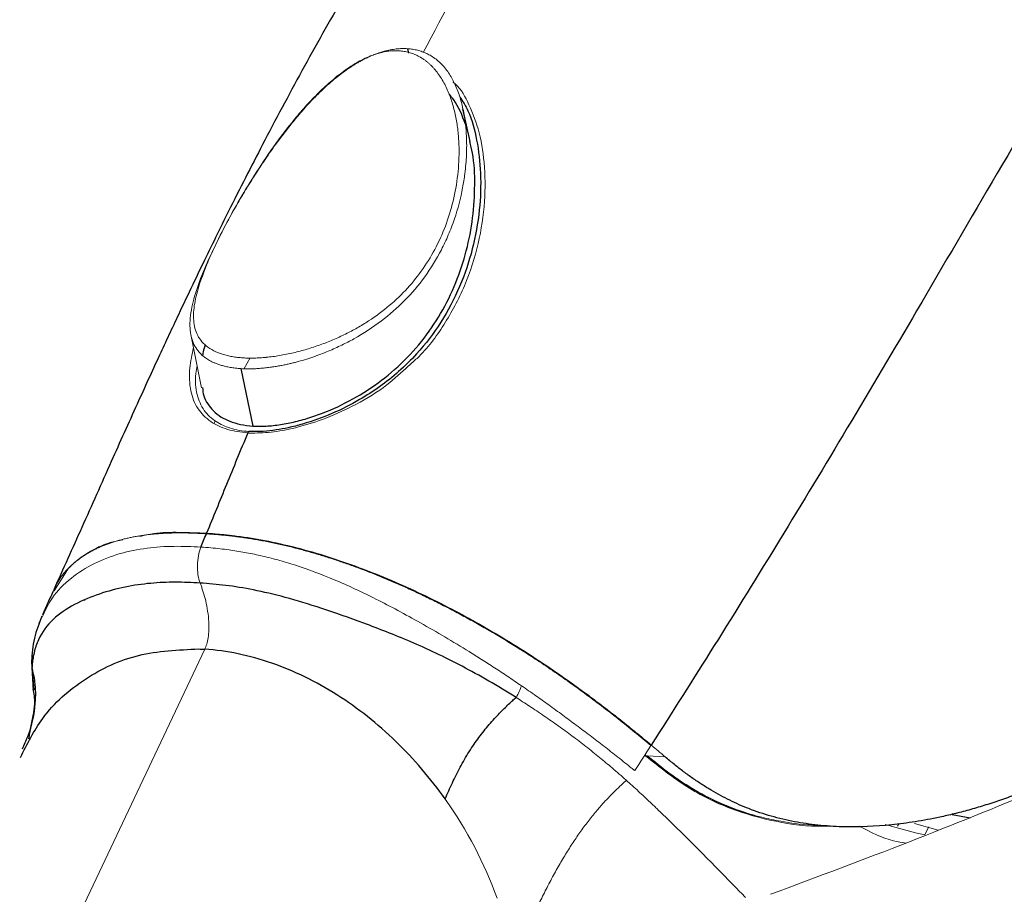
# Model space of a CAD drawing. Header units: millimetres. Extents: x -1472 to 1442, y -78 to 2620.
# Tile 56 of 102: x 624 to 693, y 738 to 800. Entities that reach past the tile are written whole.
import ezdxf

# ---------------------------------------------------------------- set-up
doc = ezdxf.new("R2010")
doc.units = ezdxf.units.MM

msp = doc.modelspace()

# ---------------------------------------------------------------- linework, layer by layer
at = {"color": 7, "linetype": 'Continuous', "lineweight": 25}
for p, q in [((650.821, 797.627), (650.889, 797.321)), ((655.229, 791.119), (654.717, 793.402)), ((639.131, 775.178), (639.972, 771.147)), ((624.468, 754.222), (624.449, 754.744)), ((624.433, 754.617), (624.555, 752.594)), ((624.625, 752.63), (624.468, 754.222)), ((689.044, 743.878), (690.303, 743.66)), ((679.297, 743.142), (680.537, 743.063))]:
    msp.add_line(p, q, dxfattribs=at)
at = {"color": 144, "linetype": 'Continuous', "lineweight": 18}
for p, q in [((635.612, 777.566), (636.372, 773.835)), ((639.788, 775.942), (639.356, 775.179)), ((640.912, 775.969), (640.909, 775.968)), ((637.329, 771.507), (637.248, 771.359)), ((627.034, 761.165), (626.015, 759.59)), ((628.207, 758.937), (628.065, 758.897)), ((625.17, 757.73), (625.249, 757.878)), ((636.59, 755.483), (598.142, 674.227)), ((667.47, 748.041), (667.547, 747.975)), ((667.492, 748.076), (667.561, 748.018)), ((667.65, 748.013), (668.904, 747.933)), ((685.22, 743.07), (685.32, 743.25)), ((686.41, 743.246), (688.058, 742.777)), ((687.424, 743.025), (687.122, 742.483))]:
    msp.add_line(p, q, dxfattribs=at)
at = {"color": 144, "linetype": 'Continuous', "lineweight": 18, "flags": 128}
for points in [[(639.609, 770.66), (639.611, 770.659), (639.612, 770.659)], [(653.462, 744.977), (653.464, 744.974), (653.466, 744.972)], [(684.347, 743.195), (686.472, 742.597), (687.122, 742.469)]]:
    msp.add_lwpolyline(points, dxfattribs=at)
at = {"color": 7, "linetype": 'Continuous', "lineweight": 25}
for points, knots in [([(565.814, 614.81), (564.679, 612.233), (562.521, 607.334), (559.932, 600.059), (557.902, 593.413), (556.354, 587.43), (555.19, 582.16), (554.333, 577.637), (553.735, 573.996), (553.327, 571.195), (553.054, 569.135), (552.874, 567.67), (552.748, 566.58), (552.645, 565.649), (552.533, 564.593), (552.411, 563.377), (552.211, 561.217), (551.945, 557.858), (551.682, 553.253), (551.509, 547.988), (551.465, 542.173), (551.592, 535.849), (552.002, 527.212), (552.948, 516.292), (554.746, 502.991), (557.237, 489.266), (560.429, 475.134), (564.329, 460.615), (568.929, 445.761), (573.87, 431.625), (578.837, 418.709), (583.487, 407.476), (587.912, 397.414), (592.022, 388.527), (595.739, 380.815), (598.66, 374.96), (600.75, 370.866), (602.007, 368.434), (603.003, 366.524), (604.025, 364.579), (605.355, 362.072), (607.091, 358.84), (609.244, 354.894), (611.837, 350.228), (614.915, 344.804), (618.507, 338.623), (622.624, 331.725), (627.121, 324.402), (631.838, 316.941), (636.623, 309.587), (641.446, 302.377), (648.464, 292.164), (657.756, 279.224), (669.444, 263.896), (679.153, 251.88), (686.599, 243.045), (691.553, 237.314), (695.969, 232.322), (699.802, 228.075), (703.299, 224.266), (706.54, 220.794), (709.796, 217.361), (713.195, 213.833), (717.054, 209.901), (722.044, 204.921), (728.318, 198.835), (736.036, 191.63), (744.655, 183.937), (754.124, 175.916), (764.39, 167.728), (775.522, 159.454), (787.51, 151.26), (800.342, 143.333), (814.007, 135.901), (826.978, 129.919), (838.865, 125.384), (849.278, 122.151), (859.512, 119.731), (869.535, 118.142), (878.81, 117.44), (887.329, 117.482), (895.107, 118.119), (902.672, 119.355), (909.995, 121.185), (917.047, 123.596), (924.119, 126.709), (930.94, 130.471), (937.297, 134.73), (942.763, 139.01), (947.422, 143.151), (951.349, 147.024), (954.717, 150.639), (957.849, 154.255), (961.028, 158.196), (964.406, 162.715), (968.124, 168.102), (972.152, 174.484), (976.456, 181.996), (980.871, 190.522), (985.357, 200.152), (989.51, 210.094), (993.327, 220.18), (996.73, 230.019), (999.916, 240.078), (1002.834, 250.105), (1006.011, 261.928), (1009.295, 275.42), (1012.556, 290.412), (1015.369, 304.769), (1017.513, 316.827), (1019.137, 326.667), (1020.349, 334.41), (1021.441, 341.754), (1022.403, 348.547), (1023.211, 354.501), (1023.858, 359.444), (1024.352, 363.334), (1024.745, 366.498), (1025.067, 369.134), (1025.36, 371.578), (1025.639, 373.938), (1025.918, 376.346), (1026.2, 378.807), (1026.486, 381.355), (1026.874, 384.867), (1027.375, 389.523), (1027.991, 395.475), (1028.728, 402.9), (1029.581, 411.984), (1030.536, 422.927), (1031.513, 435.071), (1032.421, 447.449), (1033.256, 459.942), (1034.016, 472.425), (1034.749, 485.781), (1035.445, 500.035), (1036.089, 515.113), (1036.674, 531.027), (1037.191, 547.79), (1037.634, 565.514), (1038.014, 584.367), (1038.3, 604.355), (1038.485, 625.519), (1038.559, 647.765), (1038.513, 671.111), (1038.34, 695.575), (1038.038, 720.65), (1037.611, 746.306), (1037.061, 772.508), (1036.377, 799.739), (1035.556, 828.002), (1034.594, 857.296), (1033.49, 887.618), (1032.248, 918.888), (1030.882, 950.729), (1029.419, 982.722), (1027.728, 1017.753), (1025.798, 1055.683), (1023.623, 1096.396), (1021.296, 1138.31), (1018.832, 1181.3), (1016.248, 1225.237), (1013.675, 1268.214), (1011.137, 1310.172), (1008.654, 1351.06), (1006.287, 1390.108), (1004.048, 1427.323), (1001.944, 1462.72), (999.939, 1497.046), (998.042, 1530.284), (996.251, 1562.548), (994.574, 1593.822), (993.016, 1624.091), (991.587, 1653.22), (990.289, 1681.213), (989.123, 1708.074), (988.088, 1733.813), (987.184, 1758.443), (986.395, 1782.324), (985.727, 1805.439), (985.18, 1827.775), (984.761, 1848.971), (984.464, 1869.098), (984.279, 1888.519), (984.195, 1910.837), (984.302, 1936.366), (984.749, 1965.028), (985.584, 1993.437), (986.556, 2014.534), (987.376, 2028.423), (987.819, 2035.286), (988.298, 2042.09), (988.814, 2048.829), (989.356, 2055.348), (989.897, 2061.381), (990.411, 2066.717), (990.875, 2071.255), (991.278, 2075.016), (991.57, 2077.624), (991.765, 2079.322), (991.92, 2080.656), (992.151, 2082.617), (992.514, 2085.605), (993.154, 2090.643), (994.094, 2097.525), (995.386, 2106.012), (996.919, 2114.92), (998.73, 2124.086), (1000.798, 2133.083), (1003.055, 2141.481), (1005.408, 2148.998), (1007.821, 2155.664), (1010.277, 2161.566), (1012.961, 2167.21), (1015.915, 2172.601), (1019.185, 2177.673), (1021.973, 2181.482), (1023.712, 2183.452), (1024.317, 2184.137)], [0, 0, 0, 0, 0.003436, 0.006534, 0.0093, 0.01174, 0.013858, 0.015655, 0.017132, 0.018161, 0.018945, 0.019543, 0.019872, 0.020222, 0.020634, 0.021109, 0.021647, 0.023162, 0.025027, 0.026991, 0.029239, 0.031704, 0.034214, 0.039066, 0.04407, 0.049232, 0.05456, 0.060056, 0.065723, 0.07153, 0.076326, 0.080705, 0.084657, 0.088171, 0.091239, 0.093857, 0.095198, 0.096173, 0.096795, 0.097509, 0.098533, 0.09984, 0.101447, 0.103355, 0.105564, 0.108129, 0.111008, 0.114157, 0.117314, 0.120436, 0.123521, 0.126568, 0.133647, 0.140489, 0.147081, 0.150074, 0.152773, 0.155132, 0.157157, 0.158851, 0.160626, 0.162201, 0.163877, 0.165829, 0.168052, 0.171362, 0.175109, 0.17926, 0.183624, 0.188278, 0.193193, 0.198339, 0.203682, 0.209192, 0.214839, 0.218834, 0.222696, 0.226413, 0.230001, 0.233474, 0.236293, 0.239056, 0.241771, 0.244446, 0.247089, 0.249702, 0.252676, 0.255397, 0.257868, 0.260089, 0.262056, 0.263761, 0.265367, 0.267166, 0.269172, 0.271396, 0.274162, 0.277237, 0.280648, 0.284422, 0.288588, 0.292159, 0.295941, 0.299707, 0.303427, 0.307091, 0.312775, 0.318246, 0.323461, 0.328383, 0.331309, 0.334098, 0.336741, 0.339227, 0.341414, 0.343147, 0.344542, 0.345594, 0.346546, 0.347373, 0.348217, 0.349079, 0.349957, 0.350857, 0.351811, 0.353723, 0.355847, 0.358189, 0.361674, 0.365572, 0.369895, 0.374658, 0.378797, 0.383236, 0.387983, 0.393048, 0.398439, 0.404059, 0.410011, 0.416301, 0.422939, 0.430063, 0.437563, 0.445446, 0.453717, 0.462384, 0.47145, 0.48037, 0.489651, 0.499297, 0.509308, 0.519685, 0.530426, 0.541529, 0.552912, 0.564258, 0.575522, 0.590131, 0.604557, 0.618776, 0.634659, 0.650223, 0.665445, 0.680304, 0.694781, 0.708862, 0.721762, 0.734288, 0.746434, 0.758193, 0.769562, 0.780671, 0.791377, 0.801678, 0.811577, 0.821076, 0.830178, 0.838889, 0.847213, 0.855526, 0.86343, 0.870934, 0.878047, 0.884824, 0.891591, 0.901804, 0.912032, 0.922202, 0.932234, 0.934725, 0.9372, 0.939659, 0.942099, 0.94452, 0.946755, 0.948684, 0.950358, 0.951733, 0.952818, 0.953231, 0.953605, 0.954291, 0.955398, 0.956914, 0.959883, 0.963077, 0.966469, 0.970036, 0.973705, 0.977151, 0.980351, 0.983339, 0.986146, 0.988816, 0.99202, 0.995214, 0.998336, 1, 1, 1, 1]), ([(654.88, 637.561), (656.914, 637.44), (661.463, 637.169), (668.528, 636.547), (676.067, 635.715), (683.604, 635.217), (689.981, 635.195), (695.109, 636.056), (698.922, 637.588), (702.444, 639.871), (705.584, 642.862), (708.203, 646.468), (710.237, 650.563), (711.647, 655.023), (712.831, 664.146), (713.11, 677.89), (713.232, 696.109), (712.872, 714.366), (712.794, 744.799), (712.95, 772.796), (713.447, 798.353), (713.913, 809.298), (714.269, 820.25), (714.21, 831.212), (713.853, 840.084), (712.805, 846.798), (711.334, 851.233), (709.258, 855.358), (706.625, 859.065), (703.499, 862.232), (699.983, 864.788), (696.166, 866.657), (691.225, 867.965), (685.262, 868.531), (678.364, 868.789), (664.658, 869.382), (651.421, 870.186), (638.648, 871.317), (633.146, 872.025), (627.647, 872.522), (622.18, 872.52), (617.249, 871.791), (612.986, 870.236), (609.447, 868.1), (606.308, 865.291), (603.64, 861.907), (601.547, 858.02), (600.021, 853.735), (599.268, 849.098), (599.111, 844.323), (599.134, 828.851), (598.821, 802.717), (598.469, 760.402), (598.571, 727.063), (597.944, 703.024), (597.608, 696.758), (597.446, 693.744)], [0, 0, 0, 0, 0.012155, 0.027191, 0.042247, 0.057264, 0.072249, 0.080309, 0.08837, 0.096642, 0.104915, 0.113263, 0.121612, 0.129955, 0.138298, 0.170073, 0.201877, 0.233714, 0.265533, 0.361137, 0.380282, 0.399458, 0.418617, 0.437728, 0.45682, 0.464915, 0.473009, 0.481106, 0.489202, 0.497296, 0.50539, 0.513485, 0.521579, 0.535308, 0.549068, 0.562829, 0.617229, 0.628182, 0.639206, 0.650185, 0.661052, 0.671874, 0.679972, 0.688069, 0.696163, 0.704257, 0.712351, 0.720445, 0.728736, 0.737099, 0.745468, 0.809717, 0.873965, 0.967049, 0.984151, 1, 1, 1, 1]), ([(602.7, 704.652), (602.768, 713.278), (602.996, 742.297), (603.112, 781.523), (603.689, 814.148), (603.496, 828.483), (603.208, 834.672), (603.097, 840.845), (603.422, 846.95), (604.319, 852.23), (605.809, 856.587), (607.641, 859.964), (609.974, 862.945), (612.707, 865.387), (615.811, 867.276), (619.168, 868.491), (622.056, 869.032), (623.781, 868.946), (624.309, 868.92)], [0, 0, 0, 0, 0.144883, 0.48743, 0.658703, 0.693193, 0.727915, 0.76249, 0.796696, 0.830751, 0.853124, 0.876145, 0.898519, 0.921541, 0.943923, 0.966956, 0.989877, 1, 1, 1, 1]), ([(685.385, 847.431), (684.148, 846.708), (681.835, 845.355), (678.708, 842.978), (676.126, 840.774), (674.043, 838.822), (670.703, 835.493), (666.543, 830.811), (661.554, 824.499), (656.979, 818.182), (652.955, 812.157), (649.471, 806.594), (646.503, 801.603), (643.604, 796.465), (640.903, 791.422), (638.878, 787.461), (637.479, 784.642), (636.593, 782.83), (635.684, 780.944), (634.629, 778.722), (633.327, 775.933), (631.756, 772.501), (629.941, 768.468), (628.009, 764.121), (626.651, 761.116), (625.993, 759.658)], [0, 0, 0, 0, 0.046327, 0.086691, 0.120967, 0.149052, 0.172264, 0.264391, 0.337067, 0.412648, 0.489248, 0.540977, 0.593853, 0.64736, 0.69948, 0.745541, 0.764003, 0.781491, 0.797976, 0.818203, 0.845255, 0.877692, 0.915684, 0.959103, 1, 1, 1, 1]), ([(711.388, 816.649), (710.272, 815.493), (707.934, 813.072), (704.593, 808.627), (701.29, 803.796), (697.16, 797.261), (692.291, 789.054), (686.86, 779.735), (681.777, 771.13), (677.043, 763.295), (672.461, 755.878), (669.411, 751.085), (667.93, 748.759)], [0, 0, 0, 0, 0.069995, 0.146663, 0.222338, 0.296814, 0.438018, 0.573676, 0.688731, 0.798897, 0.902405, 1, 1, 1, 1]), ([(654.486, 794.262), (654.691, 793.936), (655.265, 793.022), (655.733, 791.167), (656.01, 788.825), (655.913, 786.238), (655.436, 783.56), (654.541, 780.898), (653.244, 778.418), (651.745, 776.449), (650.251, 774.976), (648.908, 773.905), (647.36, 772.903), (645.564, 771.996), (643.836, 771.372), (642.507, 771.031), (641.582, 770.858), (640.636, 770.742), (640.015, 770.754), (639.68, 770.76)], [0, 0, 0, 0, 0.03861, 0.108261, 0.183522, 0.26541, 0.353978, 0.442097, 0.53265, 0.619992, 0.674385, 0.725517, 0.773853, 0.834742, 0.893735, 0.921318, 0.944631, 0.970072, 1, 1, 1, 1]), ([(654.89, 792.337), (654.662, 792.938), (654.365, 793.716), (653.839, 794.328), (653.719, 794.467)], [0, 0, 0, 0, 0.771141, 1, 1, 1, 1]), ([(639.971, 771.147), (640.277, 771.139), (640.899, 771.122), (641.918, 771.238), (642.973, 771.448), (644.436, 771.864), (646.276, 772.614), (648.334, 773.809), (650.218, 775.302), (651.849, 777.052), (653.205, 779.035), (654.593, 781.878), (655.399, 784.967), (655.575, 788.049), (655.507, 789.865), (655.255, 790.842), (655.186, 791.109)], [0, 0, 0, 0, 0.031689, 0.064357, 0.097595, 0.132029, 0.204914, 0.283369, 0.365927, 0.452372, 0.538615, 0.627673, 0.800738, 0.886323, 0.968856, 1, 1, 1, 1]), ([(636.621, 776.844), (636.553, 776.633), (636.467, 776.371), (636.448, 776.144), (636.445, 776.099)], [0, 0, 0, 0, 0.801587, 1, 1, 1, 1]), ([(636.429, 773.846), (636.45, 773.65), (636.497, 773.231), (636.785, 772.702), (637.181, 772.197), (637.696, 771.788), (638.34, 771.469), (639.078, 771.24), (639.673, 771.178), (639.971, 771.147)], [0, 0, 0, 0, 0.139441, 0.297818, 0.444438, 0.598416, 0.728756, 0.86451, 1, 1, 1, 1]), ([(639.609, 770.66), (639.099, 769.433), (638.602, 768.228), (637.641, 765.883), (637.176, 764.743), (636.721, 763.623)], [0, 0, 0, 0, 0.5, 0.5, 1, 1, 1, 1]), ([(636.721, 763.623), (636.857, 763.614), (637.125, 763.596), (637.528, 763.563), (637.924, 763.527), (638.314, 763.486), (638.916, 763.416), (639.737, 763.3), (641.155, 763.053), (642.993, 762.638), (645.226, 761.992), (647.479, 761.21), (649.681, 760.327), (651.854, 759.346), (654.591, 757.978), (657.9, 756.096), (660.687, 754.272), (662.593, 752.926), (663.661, 752.145), (664.73, 751.337), (665.8, 750.502), (666.873, 749.64), (667.575, 749.055), (667.93, 748.759)], [0, 0, 0, 0, 0.012091, 0.023887, 0.035394, 0.046619, 0.057568, 0.086874, 0.115864, 0.175037, 0.236045, 0.29663, 0.359934, 0.421611, 0.486147, 0.60858, 0.742012, 0.782029, 0.823202, 0.865559, 0.909129, 0.953935, 1, 1, 1, 1]), ([(636.268, 760.129), (635.678, 760.166), (635.107, 760.188), (633.96, 760.187), (633.384, 760.163), (632.209, 760.054), (631.611, 759.969), (630.404, 759.722), (629.794, 759.561), (628.595, 759.153), (628.005, 758.908), (626.905, 758.326), (626.395, 757.987), (625.527, 757.172), (625.17, 756.696), (624.788, 755.86), (624.686, 755.561), (624.573, 755.083), (624.543, 754.919), (624.507, 754.665), (624.497, 754.579), (624.484, 754.448), (624.48, 754.404), (624.474, 754.315), (624.471, 754.267), (624.468, 754.222)], [0, 0, 0, 0, 0.125, 0.125, 0.25, 0.25, 0.375, 0.375, 0.5, 0.5, 0.625, 0.625, 0.75, 0.75, 0.875, 0.875, 0.9375, 0.9375, 0.96875, 0.96875, 0.984375, 0.984375, 0.992188, 0.992188, 1, 1, 1, 1]), ([(625.974, 759.61), (625.843, 759.323), (625.585, 758.754), (625.322, 758.186), (625.193, 757.905)], [0, 0, 0, 0, 0.504784, 1, 1, 1, 1]), ([(658.439, 752.099), (657.154, 752.909), (655.886, 753.64), (653.413, 754.94), (652.206, 755.508), (650.472, 756.251), (649.906, 756.482), (648.807, 756.914), (648.273, 757.116), (646.712, 757.693), (645.73, 758.039), (643.895, 758.644), (643.041, 758.902), (641.449, 759.334), (640.711, 759.507), (639.33, 759.782), (638.685, 759.884), (637.451, 760.039), (636.86, 760.091), (636.269, 760.129)], [0, 0, 0, 0, 0.125, 0.125, 0.25, 0.25, 0.3125, 0.3125, 0.375, 0.375, 0.5, 0.5, 0.625, 0.625, 0.75, 0.75, 0.875, 0.875, 1, 1, 1, 1]), ([(625.151, 757.81), (624.955, 757.292), (624.547, 756.21), (624.472, 755.162), (624.433, 754.617)], [0, 0, 0, 0, 0.479313, 1, 1, 1, 1]), ([(623.656, 747.886), (624.131, 748.836), (625.233, 751.044), (628.09, 753.522), (631.823, 755.308), (634.73, 755.439), (636.173, 755.504)], [0, 0, 0, 0, 0.204219, 0.474394, 0.738897, 1, 1, 1, 1]), ([(653.462, 744.977), (652.439, 746.419), (651.278, 747.779), (648.726, 750.245), (647.336, 751.35), (644.403, 753.211), (642.859, 753.968), (639.726, 755.055), (638.138, 755.385), (636.59, 755.483)], [0, 0, 0, 0, 0.25, 0.25, 0.5, 0.5, 0.75, 0.75, 1, 1, 1, 1]), ([(623.792, 748.495), (623.926, 748.787), (624.417, 749.856), (624.748, 751.461), (624.736, 753.073), (624.547, 753.882), (624.468, 754.222)], [0, 0, 0, 0, 0.1475867, 0.540269, 0.8071379, 1, 1, 1, 1]), ([(624.536, 752.714), (624.593, 752.386), (624.72, 751.659), (624.476, 750.512), (624.343, 749.883)], [0, 0, 0, 0, 0.451423, 1, 1, 1, 1]), ([(653.462, 744.977), (653.633, 745.365), (653.798, 745.737), (654.14, 746.469), (654.318, 746.831), (654.71, 747.563), (654.924, 747.935), (655.374, 748.648), (655.606, 748.985), (656.072, 749.612), (656.307, 749.904), (656.677, 750.336), (656.805, 750.481), (657.054, 750.753), (657.174, 750.881), (657.4, 751.115), (657.507, 751.223), (657.716, 751.428), (657.818, 751.527), (658.026, 751.724), (658.125, 751.815), (658.295, 751.97), (658.368, 752.035), (658.439, 752.099)], [0, 0, 0, 0, 0.125, 0.125, 0.25, 0.25, 0.375, 0.375, 0.5, 0.5, 0.625, 0.625, 0.6875, 0.6875, 0.75, 0.75, 0.8125, 0.8125, 0.875, 0.875, 0.9375, 0.9375, 1, 1, 1, 1]), ([(624.344, 749.889), (624.33, 749.813), (624.304, 749.675), (624.249, 749.341), (624.224, 749.191)], [0, 0, 0, 0, 0.55091, 1, 1, 1, 1]), ([(694.635, 745.724), (694.445, 745.646), (694.068, 745.491), (693.501, 745.272), (692.939, 745.064), (692.382, 744.869), (691.831, 744.685), (691.287, 744.512), (690.75, 744.351), (690.221, 744.201), (689.7, 744.061), (689.187, 743.931), (688.682, 743.811), (687.772, 743.61), (686.485, 743.369), (684.207, 743.068), (681.924, 742.967), (679.644, 743.115), (677.977, 743.358), (676.36, 743.74), (675.072, 744.171), (674.108, 744.57), (673.445, 744.878), (672.788, 745.215), (672.137, 745.584), (671.489, 745.985), (670.843, 746.419), (670.197, 746.887), (669.551, 747.389), (669.12, 747.751), (668.904, 747.933)], [0, 0, 0, 0, 0.023075, 0.045884, 0.068393, 0.090575, 0.112408, 0.133876, 0.154967, 0.175675, 0.195996, 0.215932, 0.235485, 0.25466, 0.321289, 0.383653, 0.514705, 0.579662, 0.641947, 0.704427, 0.765139, 0.791316, 0.817359, 0.843312, 0.86922, 0.895135, 0.92111, 0.947204, 0.97348, 1, 1, 1, 1])]:
    msp.add_open_spline(points, degree=3, knots=knots, dxfattribs=at)
at = {"color": 144, "linetype": 'Continuous', "lineweight": 18}
for points, knots in [([(606.583, 712.715), (606.772, 729.225), (607.016, 750.6), (606.904, 776.874), (606.479, 791.512), (606.101, 806.146), (605.955, 820.759), (606.45, 835.297), (607.122, 846.279), (608.408, 853.57), (609.741, 857.164), (611.577, 860.426), (613.878, 863.268), (616.589, 865.598), (619.62, 867.354), (622.885, 868.523), (625.164, 868.754), (626.3, 868.869)], [0, 0, 0, 0, 0.293815, 0.380385, 0.467117, 0.553846, 0.640413, 0.72677, 0.81309, 0.836473, 0.859857, 0.883243, 0.906629, 0.93001, 0.953391, 0.976773, 1, 1, 1, 1]), ([(692.163, 848.448), (690.682, 847.562), (687.719, 845.789), (683.412, 842.083), (679.221, 837.88), (675.158, 833.236), (671.223, 828.281), (666.719, 822.126), (661.736, 814.638), (656.561, 806.083), (653.396, 800.127), (651.929, 797.367)], [0, 0, 0, 0, 0.098412, 0.196915, 0.295087, 0.39253, 0.489239, 0.584754, 0.731624, 0.875648, 1, 1, 1, 1]), ([(650.821, 797.627), (650.757, 797.631), (650.629, 797.637), (650.432, 797.636), (650.232, 797.626), (650.029, 797.608), (649.824, 797.58), (649.616, 797.544), (649.406, 797.5), (649.194, 797.446), (648.979, 797.384), (648.763, 797.313), (648.545, 797.233), (648.325, 797.145), (648.105, 797.049), (647.883, 796.944), (647.66, 796.83), (647.436, 796.708), (647.212, 796.578), (646.741, 796.287), (646.008, 795.764), (645.09, 794.984), (644.177, 794.088), (643.366, 793.197), (642.521, 792.178), (641.685, 791.085), (640.901, 789.97), (640.185, 788.885), (639.551, 787.876), (638.714, 786.465), (637.78, 784.762), (636.835, 782.829), (636.107, 781.051), (635.629, 779.438), (635.508, 778.257), (635.623, 777.42), (635.805, 776.894), (636.101, 776.416), (636.404, 776.11), (636.656, 775.922), (636.783, 775.837), (636.931, 775.748), (637.101, 775.659), (637.297, 775.569), (637.52, 775.483), (637.773, 775.401), (638.059, 775.326), (638.38, 775.262), (638.737, 775.209), (638.998, 775.189), (639.131, 775.179)], [0, 0, 0, 0, 0.005548, 0.011108, 0.016686, 0.022292, 0.027933, 0.033618, 0.039353, 0.045145, 0.051003, 0.05693, 0.062935, 0.069021, 0.075195, 0.081459, 0.087819, 0.094277, 0.100837, 0.107502, 0.136305, 0.168713, 0.198551, 0.233556, 0.261106, 0.301059, 0.341405, 0.369896, 0.406697, 0.440151, 0.509243, 0.578684, 0.646367, 0.712935, 0.782176, 0.812416, 0.843977, 0.870809, 0.900859, 0.90706, 0.913867, 0.921263, 0.929227, 0.937743, 0.946796, 0.956374, 0.966474, 0.977098, 0.988264, 1, 1, 1, 1]), ([(639.131, 775.178), (639.199, 775.175), (639.334, 775.167), (639.539, 775.162), (639.743, 775.161), (639.944, 775.164), (640.144, 775.171), (640.34, 775.182), (640.534, 775.196), (640.724, 775.213), (640.91, 775.233), (641.092, 775.255), (641.27, 775.279), (641.443, 775.304), (641.612, 775.331), (641.776, 775.36), (641.934, 775.389), (642.087, 775.419), (642.235, 775.449), (642.377, 775.48), (642.513, 775.511), (642.643, 775.541), (642.768, 775.572), (642.887, 775.601), (643.365, 775.726), (644.173, 775.973), (645.246, 776.381), (646.2, 776.811), (647.492, 777.483), (649.015, 778.48), (650.677, 779.936), (652.088, 781.605), (653.06, 783.188), (653.707, 784.567), (654.256, 786.008), (654.636, 787.453), (654.876, 788.967), (654.98, 790.171), (654.98, 791.335), (654.894, 792.419), (654.741, 793.368), (654.488, 794.327), (654.157, 795.173), (653.716, 795.957), (653.175, 796.617), (652.631, 797.046), (652.181, 797.289), (651.864, 797.421), (651.531, 797.523), (651.184, 797.595), (650.942, 797.617), (650.821, 797.627)], [0, 0, 0, 0, 0.005883, 0.011624, 0.017229, 0.0227, 0.028042, 0.033255, 0.038342, 0.043305, 0.048142, 0.052854, 0.05744, 0.0619, 0.066231, 0.070433, 0.074503, 0.07844, 0.082241, 0.085904, 0.089426, 0.092806, 0.096041, 0.09913, 0.102068, 0.133494, 0.163386, 0.191331, 0.216954, 0.282328, 0.345219, 0.412544, 0.481174, 0.516813, 0.554114, 0.624616, 0.65557, 0.697013, 0.737683, 0.765175, 0.799963, 0.82963, 0.86104, 0.889004, 0.918786, 0.946239, 0.957262, 0.968102, 0.978803, 0.989418, 1, 1, 1, 1]), ([(639.278, 775.931), (639.212, 775.936), (639.079, 775.945), (638.886, 775.965), (638.698, 775.99), (638.516, 776.019), (638.339, 776.052), (638.167, 776.091), (638, 776.134), (637.838, 776.182), (637.505, 776.293), (637.045, 776.505), (636.568, 776.857), (636.21, 777.276), (635.972, 777.743), (635.833, 778.264), (635.774, 779.015), (635.905, 780.064), (636.322, 781.469), (636.954, 783.032), (637.777, 784.745), (638.767, 786.587), (639.914, 788.517), (641.215, 790.496), (642.444, 792.148), (643.518, 793.423), (644.376, 794.347), (645.27, 795.201), (646.224, 795.983), (647.203, 796.639), (648.007, 797.039), (648.577, 797.247), (648.923, 797.349), (649.262, 797.423), (649.594, 797.471), (649.92, 797.493), (650.132, 797.485), (650.237, 797.481)], [0, 0, 0, 0, 0.00607, 0.012133, 0.018201, 0.024288, 0.030407, 0.036572, 0.042794, 0.049087, 0.055461, 0.083501, 0.113156, 0.142133, 0.17283, 0.202464, 0.233573, 0.294932, 0.356874, 0.419032, 0.483336, 0.548306, 0.613923, 0.68048, 0.747452, 0.781539, 0.814112, 0.847754, 0.879246, 0.911498, 0.941228, 0.951507, 0.961514, 0.971305, 0.98094, 0.990484, 1, 1, 1, 1]), ([(651.411, 797.191), (651.467, 797.165), (651.579, 797.112), (651.74, 797.022), (651.898, 796.924), (652.052, 796.816), (652.202, 796.699), (652.347, 796.573), (652.49, 796.438), (652.628, 796.295), (652.907, 795.977), (653.29, 795.427), (653.693, 794.615), (654.006, 793.729), (654.228, 792.816), (654.372, 791.868), (654.464, 790.602), (654.412, 789.015), (654.112, 787.16), (653.596, 785.388), (652.875, 783.722), (651.961, 782.193), (650.859, 780.81), (649.582, 779.581), (648.363, 778.677), (647.307, 778.035), (646.47, 777.592), (645.606, 777.195), (644.696, 776.838), (643.77, 776.534), (642.969, 776.321), (642.329, 776.18), (641.846, 776.091), (641.374, 776.019), (641.065, 775.985), (640.912, 775.969)], [0, 0, 0, 0, 0.006511, 0.013095, 0.019765, 0.026532, 0.033408, 0.040402, 0.047525, 0.054786, 0.062194, 0.093826, 0.127814, 0.160615, 0.19522, 0.228453, 0.262905, 0.330023, 0.396186, 0.461262, 0.5251, 0.588142, 0.649138, 0.709604, 0.769292, 0.799394, 0.828386, 0.858258, 0.886757, 0.916138, 0.944042, 0.958573, 0.97269, 0.986471, 1, 1, 1, 1]), ([(650.237, 797.481), (650.296, 797.476), (650.413, 797.467), (650.585, 797.442), (650.754, 797.41), (650.921, 797.369), (651.085, 797.32), (651.247, 797.262), (651.352, 797.217), (651.404, 797.194)], [0, 0, 0, 0, 0.140719, 0.281641, 0.423078, 0.565336, 0.708715, 0.853509, 1, 1, 1, 1]), ([(650.877, 775.357), (651.086, 775.535), (652.085, 776.385), (653.452, 778.258), (654.916, 780.956), (655.848, 783.892), (656.291, 786.822), (656.27, 789.548), (655.881, 791.947), (655.108, 793.825), (654.485, 794.961), (654.014, 795.285), (654.009, 795.289)], [0, 0, 0, 0, 0.0352685, 0.1690081, 0.3099331, 0.451227, 0.5864922, 0.710984, 0.8217939, 0.9175716, 0.9990417, 1, 1, 1, 1]), ([(635.798, 776.654), (635.695, 776.169), (635.464, 775.071), (635.538, 773.634), (636.009, 772.37), (636.896, 771.468), (638.091, 770.863), (639.118, 770.725), (639.609, 770.66)], [0, 0, 0, 0, 0.165493, 0.37464, 0.563788, 0.727763, 0.869869, 1, 1, 1, 1]), ([(636.054, 775.394), (636.018, 775.204), (635.876, 774.452), (635.973, 773.599), (636.237, 772.764), (636.528, 772.251), (636.909, 771.814), (637.475, 771.369), (638.184, 771.039), (638.998, 770.829), (639.453, 770.783), (639.68, 770.76)], [0, 0, 0, 0, 0.081167, 0.32082, 0.427062, 0.531329, 0.623216, 0.710265, 0.857077, 0.928926, 1, 1, 1, 1]), ([(640.909, 775.968), (640.837, 775.962), (640.693, 775.948), (640.48, 775.934), (640.271, 775.923), (640.066, 775.916), (639.865, 775.913), (639.667, 775.915), (639.474, 775.92), (639.348, 775.927), (639.285, 775.931)], [0, 0, 0, 0, 0.128308, 0.255218, 0.380949, 0.505725, 0.62978, 0.75335, 0.876676, 1, 1, 1, 1]), ([(639.91, 770.647), (640.414, 770.662), (641.468, 770.695), (643.26, 771.075), (645.232, 771.709), (647.347, 772.691), (649.317, 773.897), (650.395, 774.906), (650.877, 775.357)], [0, 0, 0, 0, 0.127032, 0.26526, 0.423366, 0.608491, 0.824765, 1, 1, 1, 1]), ([(631.291, 763.306), (631.384, 763.325), (631.571, 763.364), (631.861, 763.416), (632.159, 763.464), (632.465, 763.506), (632.778, 763.543), (633.099, 763.575), (633.427, 763.601), (633.762, 763.621), (634.104, 763.636), (634.452, 763.645), (634.808, 763.648), (635.171, 763.646), (635.542, 763.638), (635.921, 763.625), (636.308, 763.607), (636.571, 763.591), (636.704, 763.583)], [0, 0, 0, 0, 0.060916, 0.122121, 0.183559, 0.245182, 0.306947, 0.368827, 0.430802, 0.492872, 0.555051, 0.617376, 0.679907, 0.742732, 0.805972, 0.869787, 0.934379, 1, 1, 1, 1]), ([(636.721, 763.623), (636.082, 763.651), (634.796, 763.708), (633.161, 763.674), (632.361, 763.479), (632.043, 763.401)], [0, 0, 0, 0, 0.372002, 0.7496898, 1, 1, 1, 1]), ([(630.838, 763.152), (630.532, 763.097), (629.684, 762.947), (628.685, 762.437), (627.637, 761.788), (626.83, 761.004), (626.266, 760.266), (626.067, 759.749), (625.993, 759.556)], [0, 0, 0, 0, 0.1070934, 0.2959273, 0.4912089, 0.6827806, 0.8814567, 1, 1, 1, 1]), ([(627.034, 761.165), (627.09, 761.223), (627.203, 761.336), (627.385, 761.501), (627.574, 761.66), (627.772, 761.813), (627.978, 761.961), (628.192, 762.102), (628.414, 762.237), (628.643, 762.366), (628.88, 762.489), (629.124, 762.605), (629.374, 762.715), (629.631, 762.818), (629.894, 762.916), (630.163, 763.006), (630.437, 763.091), (630.716, 763.169), (631, 763.241), (631.194, 763.284), (631.291, 763.306)], [0, 0, 0, 0, 0.060021, 0.119604, 0.178729, 0.237379, 0.295535, 0.35318, 0.410299, 0.466875, 0.522893, 0.578339, 0.6332, 0.687464, 0.74112, 0.794157, 0.84657, 0.89835, 0.949494, 1, 1, 1, 1]), ([(636.704, 763.583), (636.846, 763.573), (637.126, 763.554), (637.549, 763.52), (637.97, 763.48), (638.391, 763.435), (638.811, 763.385), (639.232, 763.328), (639.654, 763.266), (640.077, 763.197), (640.502, 763.122), (640.926, 763.042), (641.352, 762.955), (641.777, 762.863), (642.202, 762.766), (642.625, 762.664), (642.907, 762.592), (643.048, 762.556)], [0, 0, 0, 0, 0.070866, 0.140511, 0.209192, 0.277116, 0.344448, 0.411314, 0.47781, 0.544001, 0.60993, 0.675618, 0.741066, 0.806262, 0.871177, 0.935773, 1, 1, 1, 1]), ([(625.249, 757.878), (625.441, 758.292), (625.871, 759.223), (627.109, 760.461), (628.727, 761.514), (630.542, 762.216), (632.444, 762.603), (634.366, 762.742), (635.689, 762.681), (636.326, 762.651)], [0, 0, 0, 0, 0.1462837, 0.3292738, 0.4930444, 0.6402951, 0.7719328, 0.8902849, 1, 1, 1, 1]), ([(636.326, 762.651), (636.251, 762.467), (636.191, 762.26), (636.106, 761.823), (636.081, 761.594), (636.071, 761.139), (636.085, 760.913), (636.15, 760.492), (636.201, 760.297), (636.268, 760.129)], [0, 0, 0, 0, 0.25, 0.25, 0.5, 0.5, 0.75, 0.75, 1, 1, 1, 1]), ([(658.813, 752.927), (658.653, 753.036), (658.337, 753.251), (657.861, 753.57), (657.393, 753.881), (656.93, 754.183), (656.474, 754.478), (656.024, 754.764), (655.582, 755.043), (654.733, 755.571), (653.465, 756.338), (651.792, 757.305), (650.177, 758.195), (648.176, 759.238), (645.787, 760.36), (643.454, 761.236), (641.715, 761.759), (640.527, 762.058), (639.386, 762.292), (638.449, 762.441), (637.658, 762.539), (637, 762.604), (636.556, 762.635), (636.326, 762.651)], [0, 0, 0, 0, 0.025361, 0.050108, 0.074252, 0.097805, 0.12078, 0.143189, 0.165044, 0.186358, 0.2677, 0.346715, 0.418269, 0.48527, 0.609707, 0.722159, 0.772837, 0.823171, 0.868353, 0.914621, 0.941302, 0.969708, 1, 1, 1, 1]), ([(643.048, 762.556), (643.18, 762.521), (643.446, 762.451), (643.846, 762.34), (644.252, 762.224), (644.662, 762.101), (645.075, 761.974), (645.493, 761.84), (645.914, 761.701), (646.339, 761.556), (646.767, 761.405), (647.198, 761.249), (647.631, 761.087), (648.067, 760.92), (648.505, 760.748), (648.944, 760.571), (649.385, 760.388), (649.827, 760.2), (650.27, 760.007), (650.713, 759.81), (651.158, 759.608), (651.452, 759.471), (651.6, 759.402)], [0, 0, 0, 0, 0.044895, 0.090325, 0.136298, 0.182819, 0.229892, 0.277518, 0.325697, 0.374428, 0.423708, 0.473533, 0.523898, 0.574795, 0.626218, 0.678157, 0.730602, 0.783542, 0.836965, 0.890859, 0.945209, 1, 1, 1, 1]), ([(636.59, 755.483), (636.64, 755.59), (636.687, 755.707), (636.769, 755.972), (636.805, 756.12), (636.859, 756.462), (636.878, 756.656), (636.889, 757.092), (636.883, 757.335), (636.841, 757.838), (636.807, 758.095), (636.722, 758.586), (636.671, 758.82), (636.562, 759.253), (636.503, 759.453), (636.413, 759.732), (636.383, 759.821), (636.324, 759.985), (636.296, 760.06), (636.269, 760.129)], [0, 0, 0, 0, 0.125, 0.125, 0.25, 0.25, 0.375, 0.375, 0.5, 0.5, 0.625, 0.625, 0.75, 0.75, 0.875, 0.875, 0.9375, 0.9375, 1, 1, 1, 1]), ([(651.6, 759.402), (651.755, 759.328), (652.069, 759.179), (652.538, 758.951), (653.008, 758.718), (653.479, 758.479), (653.952, 758.234), (654.426, 757.983), (654.9, 757.728), (655.375, 757.466), (655.851, 757.2), (656.326, 756.929), (656.801, 756.652), (657.276, 756.371), (657.75, 756.085), (658.223, 755.794), (658.696, 755.499), (659.167, 755.2), (659.891, 754.732), (660.86, 754.087), (662.063, 753.253), (663.258, 752.392), (664.442, 751.506), (665.614, 750.597), (666.775, 749.667), (667.528, 749.04), (667.908, 748.723)], [0, 0, 0, 0, 0.023723, 0.047754, 0.072093, 0.096737, 0.121685, 0.146932, 0.172478, 0.198318, 0.22445, 0.250868, 0.277568, 0.304547, 0.331798, 0.359317, 0.387097, 0.415132, 0.443416, 0.517669, 0.593867, 0.671913, 0.75169, 0.833065, 0.91589, 1, 1, 1, 1]), ([(624.93, 757.142), (624.935, 757.215), (624.942, 757.312), (624.992, 757.4), (625.005, 757.421)], [0, 0, 0, 0, 0.753608, 1, 1, 1, 1]), ([(666.584, 747.118), (666.419, 747.25), (666.091, 747.513), (665.595, 747.906), (665.103, 748.293), (664.612, 748.675), (664.124, 749.052), (663.638, 749.424), (663.154, 749.79), (662.522, 750.266), (661.72, 750.861), (660.774, 751.55), (659.805, 752.242), (659.155, 752.691), (658.813, 752.927)], [0, 0, 0, 0, 0.069777, 0.138461, 0.206048, 0.272536, 0.337925, 0.402215, 0.465409, 0.527512, 0.647509, 0.770711, 0.879574, 1, 1, 1, 1]), ([(676.304, 738.286), (679.585, 739.511), (686.03, 741.916), (694.883, 745.511), (702.933, 748.978), (708.389, 751.42), (711.115, 752.712), (711.495, 752.892)], [0, 0, 0, 0, 0.257687, 0.50616, 0.740942, 0.963939, 1, 1, 1, 1]), ([(658.439, 752.099), (658.594, 752), (658.913, 751.798), (659.397, 751.483), (659.902, 751.148), (660.58, 750.688), (661.415, 750.104), (662.393, 749.389), (663.361, 748.649), (664.296, 747.902), (665.243, 747.113), (665.852, 746.577), (666.182, 746.287)], [0, 0, 0, 0, 0.053228, 0.109578, 0.169148, 0.232039, 0.353364, 0.476583, 0.603404, 0.733136, 0.855945, 1, 1, 1, 1]), ([(680.359, 743.074), (680.242, 743.069), (679.011, 743.014), (676.682, 743.338), (673.476, 744.207), (670.436, 745.699), (668.503, 747.222), (667.547, 747.975)], [0, 0, 0, 0, 0.026562, 0.279828, 0.528277, 0.766735, 1, 1, 1, 1]), ([(675.487, 743.75), (675.321, 743.786), (674.529, 743.956), (673.194, 744.459), (671.594, 745.201), (670.179, 746.039), (668.869, 746.941), (668, 747.657), (667.561, 748.018)], [0, 0, 0, 0, 0.06059, 0.289372, 0.495951, 0.661501, 0.829044, 1, 1, 1, 1]), ([(667.65, 748.013), (668.156, 747.599), (669.188, 746.753), (670.863, 745.648), (672.495, 744.789), (674.137, 744.131), (675.584, 743.696), (677.266, 743.348), (678.652, 743.151), (679.596, 743.141), (679.841, 743.139)], [0, 0, 0, 0, 0.129803, 0.264908, 0.42406, 0.536984, 0.66875, 0.77532, 0.941657, 1, 1, 1, 1]), ([(658.25, 733.797), (658.566, 734.492), (658.871, 735.157), (659.482, 736.469), (659.791, 737.121), (660.279, 738.109), (660.446, 738.44), (660.787, 739.098), (660.961, 739.425), (661.309, 740.059), (661.484, 740.367), (661.833, 740.96), (662.008, 741.246), (662.359, 741.799), (662.536, 742.067), (662.899, 742.595), (663.086, 742.855), (663.472, 743.372), (663.667, 743.622), (664.04, 744.08), (664.218, 744.289), (664.561, 744.679), (664.727, 744.86), (665.066, 745.218), (665.244, 745.399), (665.557, 745.709), (665.692, 745.838), (665.88, 746.013), (665.942, 746.07), (666.065, 746.183), (666.126, 746.237), (666.182, 746.287)], [0, 0, 0, 0, 0.125, 0.125, 0.25, 0.25, 0.3125, 0.3125, 0.375, 0.375, 0.4375, 0.4375, 0.5, 0.5, 0.5625, 0.5625, 0.625, 0.625, 0.6875, 0.6875, 0.75, 0.75, 0.8125, 0.8125, 0.875, 0.875, 0.9375, 0.9375, 0.96875, 0.96875, 1, 1, 1, 1]), ([(666.365, 746.122), (666.52, 745.983), (666.815, 745.715), (667.228, 745.334), (667.594, 744.993), (667.912, 744.692), (668.184, 744.433), (668.684, 743.953), (669.442, 743.218), (670.407, 742.265), (671.432, 741.242), (672.539, 740.123), (673.607, 739.031), (674.288, 738.329), (674.547, 738.062)], [0, 0, 0, 0, 0.051402, 0.09812, 0.139993, 0.176881, 0.208667, 0.235251, 0.353424, 0.480251, 0.589261, 0.735692, 0.899637, 1, 1, 1, 1]), ([(682.546, 743.06), (683.334, 742.65), (684.399, 742.095), (685.511, 741.924), (685.8, 741.88)], [0, 0, 0, 0, 0.740035, 1, 1, 1, 1])]:
    msp.add_open_spline(points, degree=3, knots=knots, dxfattribs=at)
for points in [[(651.404, 797.194), (651.407, 797.193), (651.409, 797.192), (651.411, 797.191)], [(639.278, 775.931), (639.281, 775.931), (639.283, 775.931), (639.285, 775.931)], [(639.609, 770.66), (639.628, 770.705), (639.653, 770.74), (639.68, 770.76)], [(639.612, 770.659), (639.71, 770.653), (639.809, 770.649), (639.91, 770.647)], [(658.439, 752.099), (658.604, 752.371), (658.734, 752.658), (658.813, 752.927)], [(666.776, 746.963), (667.153, 747.548), (667.529, 748.132), (667.908, 748.723)], [(667.93, 748.759), (668.257, 748.484), (668.582, 748.209), (668.904, 747.933)], [(666.584, 747.118), (666.648, 747.066), (666.712, 747.015), (666.776, 746.963)], [(666.182, 746.287), (666.243, 746.232), (666.304, 746.177), (666.365, 746.122)], [(657.104, 738.027), (656.235, 740.437), (655.008, 742.797), (653.466, 744.972)]]:
    msp.add_open_spline(points, degree=3, dxfattribs=at)
at = {"color": 7, "linetype": 'Continuous', "lineweight": 25}
for points in [[(636.326, 762.651), (636.451, 762.961), (636.577, 763.271), (636.704, 763.583)], [(636.173, 755.504), (636.312, 755.499), (636.451, 755.492), (636.59, 755.483)]]:
    msp.add_open_spline(points, degree=3, dxfattribs=at)

doc.saveas('drawing.dxf')
